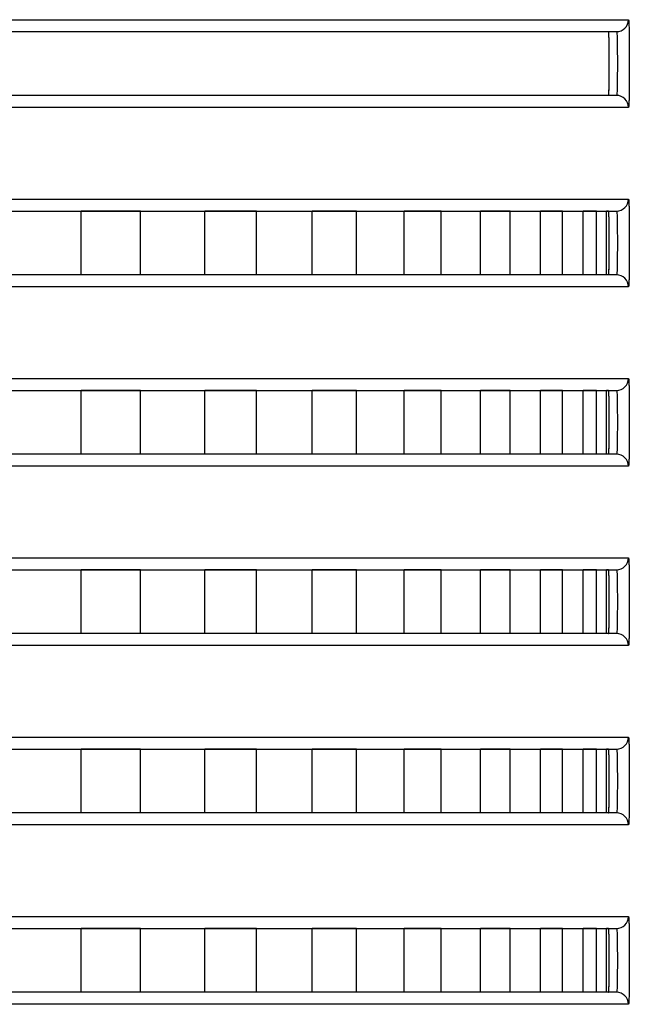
# Model space of a CAD drawing. Header units: millimetres. Extents: x -6054 to 364, y -1866 to 3094.
# Tile 25 of 256: x -5392 to -5377, y 536 to 560. Entities that reach past the tile are written whole.
import ezdxf

# ---------------------------------------------------------------- set-up
doc = ezdxf.new("R2010")
doc.units = ezdxf.units.MM
doc.header["$LTSCALE"] = 65.395
doc.layers.get('0').update_dxf_attribs({"linetype": 'CONTINUOUS'})

msp = doc.modelspace()

# ---------------------------------------------------------------- linework, layer by layer
at = {"linetype": 'Continuous'}
for p, q in [((-5406.487, 560.498), (-5376.798, 560.498)), ((-5406.979, 560.198), (-5377.098, 560.198)), ((-5406.711, 560.198), (-5377.297, 560.198)), ((-5406.711, 560.198), (-5377.297, 560.198)), ((-5377.289, 560.112), (-5377.29, 560.149)), ((-5377.098, 558.598), (-5406.979, 558.598)), ((-5377.297, 558.598), (-5406.711, 558.598)), ((-5377.297, 558.598), (-5406.711, 558.598)), ((-5376.798, 558.298), (-5406.487, 558.298)), ((-5406.487, 555.998), (-5376.798, 555.998)), ((-5406.979, 555.698), (-5377.098, 555.698)), ((-5390.53, 554.098), (-5390.53, 555.698)), ((-5390.53, 554.098), (-5390.53, 555.698)), ((-5389.045, 555.698), (-5390.53, 555.698)), ((-5389.045, 555.698), (-5390.53, 555.698)), ((-5389.045, 554.098), (-5389.045, 555.698)), ((-5389.045, 554.098), (-5389.045, 555.698)), ((-5387.426, 554.098), (-5387.426, 555.698)), ((-5387.426, 554.098), (-5387.426, 555.698)), ((-5386.133, 555.698), (-5387.426, 555.698)), ((-5386.133, 555.698), (-5387.426, 555.698)), ((-5386.133, 554.098), (-5386.133, 555.698)), ((-5386.133, 554.098), (-5386.133, 555.698)), ((-5384.732, 554.098), (-5384.732, 555.698)), ((-5384.732, 554.098), (-5384.732, 555.698)), ((-5383.621, 555.698), (-5384.732, 555.698)), ((-5383.621, 555.698), (-5384.732, 555.698)), ((-5383.621, 554.098), (-5383.621, 555.698)), ((-5383.621, 554.098), (-5383.621, 555.698)), ((-5382.428, 554.098), (-5382.428, 555.698)), ((-5382.428, 554.098), (-5382.428, 555.698)), ((-5381.495, 555.698), (-5382.428, 555.698)), ((-5381.495, 555.698), (-5382.428, 555.698)), ((-5381.495, 554.098), (-5381.495, 555.698)), ((-5381.495, 554.098), (-5381.495, 555.698)), ((-5380.514, 554.098), (-5380.514, 555.698)), ((-5380.514, 554.098), (-5380.514, 555.698)), ((-5379.767, 555.698), (-5380.514, 555.698)), ((-5379.767, 555.698), (-5380.514, 555.698)), ((-5379.767, 554.098), (-5379.767, 555.698)), ((-5379.767, 554.098), (-5379.767, 555.698)), ((-5379.008, 554.098), (-5379.008, 555.698)), ((-5379.008, 554.098), (-5379.008, 555.698)), ((-5378.456, 555.698), (-5379.008, 555.698)), ((-5378.456, 555.698), (-5379.008, 555.698)), ((-5378.456, 554.098), (-5378.456, 555.698)), ((-5378.456, 554.098), (-5378.456, 555.698)), ((-5377.935, 554.098), (-5377.935, 555.698)), ((-5377.935, 554.098), (-5377.935, 555.698)), ((-5377.599, 555.698), (-5377.935, 555.698)), ((-5377.599, 555.698), (-5377.935, 555.698)), ((-5377.599, 554.098), (-5377.599, 555.698)), ((-5377.599, 554.098), (-5377.599, 555.698)), ((-5377.351, 554.098), (-5377.351, 555.698)), ((-5377.351, 554.098), (-5377.351, 555.698)), ((-5377.297, 555.698), (-5377.351, 555.698)), ((-5377.297, 555.698), (-5377.351, 555.698)), ((-5377.289, 555.612), (-5377.29, 555.649)), ((-5377.098, 554.098), (-5406.979, 554.098)), ((-5389.045, 554.098), (-5390.53, 554.098)), ((-5389.045, 554.098), (-5390.53, 554.098)), ((-5386.133, 554.098), (-5387.426, 554.098)), ((-5386.133, 554.098), (-5387.426, 554.098)), ((-5383.621, 554.098), (-5384.732, 554.098)), ((-5383.621, 554.098), (-5384.732, 554.098)), ((-5381.495, 554.098), (-5382.428, 554.098)), ((-5381.495, 554.098), (-5382.428, 554.098)), ((-5379.767, 554.098), (-5380.514, 554.098)), ((-5379.767, 554.098), (-5380.514, 554.098)), ((-5378.456, 554.098), (-5379.008, 554.098)), ((-5378.456, 554.098), (-5379.008, 554.098)), ((-5377.599, 554.098), (-5377.935, 554.098)), ((-5377.599, 554.098), (-5377.935, 554.098)), ((-5377.297, 554.098), (-5377.351, 554.098)), ((-5377.297, 554.098), (-5377.351, 554.098)), ((-5376.798, 553.798), (-5406.487, 553.798)), ((-5406.487, 551.498), (-5376.798, 551.498)), ((-5406.979, 551.198), (-5377.098, 551.198)), ((-5390.53, 549.598), (-5390.53, 551.198)), ((-5390.53, 549.598), (-5390.53, 551.198)), ((-5389.045, 551.198), (-5390.53, 551.198)), ((-5389.045, 551.198), (-5390.53, 551.198)), ((-5389.045, 549.598), (-5389.045, 551.198)), ((-5389.045, 549.598), (-5389.045, 551.198)), ((-5387.426, 549.598), (-5387.426, 551.198)), ((-5387.426, 549.598), (-5387.426, 551.198)), ((-5386.133, 551.198), (-5387.426, 551.198)), ((-5386.133, 551.198), (-5387.426, 551.198)), ((-5386.133, 549.598), (-5386.133, 551.198)), ((-5386.133, 549.598), (-5386.133, 551.198)), ((-5384.732, 549.598), (-5384.732, 551.198)), ((-5384.732, 549.598), (-5384.732, 551.198)), ((-5383.621, 551.198), (-5384.732, 551.198)), ((-5383.621, 551.198), (-5384.732, 551.198)), ((-5383.621, 549.598), (-5383.621, 551.198)), ((-5383.621, 549.598), (-5383.621, 551.198)), ((-5382.428, 549.598), (-5382.428, 551.198)), ((-5382.428, 549.598), (-5382.428, 551.198)), ((-5381.495, 551.198), (-5382.428, 551.198)), ((-5381.495, 551.198), (-5382.428, 551.198)), ((-5381.495, 549.598), (-5381.495, 551.198)), ((-5381.495, 549.598), (-5381.495, 551.198)), ((-5380.514, 549.598), (-5380.514, 551.198)), ((-5380.514, 549.598), (-5380.514, 551.198)), ((-5379.767, 551.198), (-5380.514, 551.198)), ((-5379.767, 551.198), (-5380.514, 551.198)), ((-5379.767, 549.598), (-5379.767, 551.198)), ((-5379.767, 549.598), (-5379.767, 551.198)), ((-5379.008, 549.598), (-5379.008, 551.198)), ((-5379.008, 549.598), (-5379.008, 551.198)), ((-5378.456, 551.198), (-5379.008, 551.198)), ((-5378.456, 551.198), (-5379.008, 551.198)), ((-5378.456, 549.598), (-5378.456, 551.198)), ((-5378.456, 549.598), (-5378.456, 551.198)), ((-5377.935, 549.598), (-5377.935, 551.198)), ((-5377.935, 549.598), (-5377.935, 551.198)), ((-5377.599, 551.198), (-5377.935, 551.198)), ((-5377.599, 551.198), (-5377.935, 551.198)), ((-5377.599, 549.598), (-5377.599, 551.198)), ((-5377.599, 549.598), (-5377.599, 551.198)), ((-5377.351, 549.598), (-5377.351, 551.198)), ((-5377.351, 549.598), (-5377.351, 551.198)), ((-5377.297, 551.198), (-5377.351, 551.198)), ((-5377.297, 551.198), (-5377.351, 551.198)), ((-5377.289, 551.112), (-5377.29, 551.149)), ((-5377.098, 549.598), (-5406.979, 549.598)), ((-5389.045, 549.598), (-5390.53, 549.598)), ((-5389.045, 549.598), (-5390.53, 549.598)), ((-5386.133, 549.598), (-5387.426, 549.598)), ((-5386.133, 549.598), (-5387.426, 549.598)), ((-5383.621, 549.598), (-5384.732, 549.598)), ((-5383.621, 549.598), (-5384.732, 549.598)), ((-5381.495, 549.598), (-5382.428, 549.598)), ((-5381.495, 549.598), (-5382.428, 549.598)), ((-5379.767, 549.598), (-5380.514, 549.598)), ((-5379.767, 549.598), (-5380.514, 549.598)), ((-5378.456, 549.598), (-5379.008, 549.598)), ((-5378.456, 549.598), (-5379.008, 549.598)), ((-5377.599, 549.598), (-5377.935, 549.598)), ((-5377.599, 549.598), (-5377.935, 549.598)), ((-5377.297, 549.598), (-5377.351, 549.598)), ((-5377.297, 549.598), (-5377.351, 549.598)), ((-5376.798, 549.298), (-5406.487, 549.298)), ((-5406.487, 546.998), (-5376.798, 546.998)), ((-5406.979, 546.698), (-5377.098, 546.698)), ((-5390.53, 545.098), (-5390.53, 546.698)), ((-5390.53, 545.098), (-5390.53, 546.698)), ((-5389.045, 546.698), (-5390.53, 546.698)), ((-5389.045, 546.698), (-5390.53, 546.698)), ((-5389.045, 545.098), (-5389.045, 546.698)), ((-5389.045, 545.098), (-5389.045, 546.698)), ((-5387.426, 545.098), (-5387.426, 546.698)), ((-5387.426, 545.098), (-5387.426, 546.698)), ((-5386.133, 546.698), (-5387.426, 546.698)), ((-5386.133, 546.698), (-5387.426, 546.698)), ((-5386.133, 545.098), (-5386.133, 546.698)), ((-5386.133, 545.098), (-5386.133, 546.698)), ((-5384.732, 545.098), (-5384.732, 546.698)), ((-5384.732, 545.098), (-5384.732, 546.698)), ((-5383.621, 546.698), (-5384.732, 546.698)), ((-5383.621, 546.698), (-5384.732, 546.698)), ((-5383.621, 545.098), (-5383.621, 546.698)), ((-5383.621, 545.098), (-5383.621, 546.698)), ((-5382.428, 545.098), (-5382.428, 546.698)), ((-5382.428, 545.098), (-5382.428, 546.698)), ((-5381.495, 546.698), (-5382.428, 546.698)), ((-5381.495, 546.698), (-5382.428, 546.698)), ((-5381.495, 545.098), (-5381.495, 546.698)), ((-5381.495, 545.098), (-5381.495, 546.698)), ((-5380.514, 545.098), (-5380.514, 546.698)), ((-5380.514, 545.098), (-5380.514, 546.698)), ((-5379.767, 546.698), (-5380.514, 546.698)), ((-5379.767, 546.698), (-5380.514, 546.698)), ((-5379.767, 545.098), (-5379.767, 546.698)), ((-5379.767, 545.098), (-5379.767, 546.698)), ((-5379.008, 545.098), (-5379.008, 546.698)), ((-5379.008, 545.098), (-5379.008, 546.698)), ((-5378.456, 546.698), (-5379.008, 546.698)), ((-5378.456, 546.698), (-5379.008, 546.698)), ((-5378.456, 545.098), (-5378.456, 546.698)), ((-5378.456, 545.098), (-5378.456, 546.698)), ((-5377.935, 545.098), (-5377.935, 546.698)), ((-5377.935, 545.098), (-5377.935, 546.698)), ((-5377.599, 546.698), (-5377.935, 546.698)), ((-5377.599, 546.698), (-5377.935, 546.698)), ((-5377.599, 545.098), (-5377.599, 546.698)), ((-5377.599, 545.098), (-5377.599, 546.698)), ((-5377.351, 545.098), (-5377.351, 546.698)), ((-5377.351, 545.098), (-5377.351, 546.698)), ((-5377.297, 546.698), (-5377.351, 546.698)), ((-5377.297, 546.698), (-5377.351, 546.698)), ((-5377.289, 546.612), (-5377.29, 546.649)), ((-5377.098, 545.098), (-5406.979, 545.098)), ((-5389.045, 545.098), (-5390.53, 545.098)), ((-5389.045, 545.098), (-5390.53, 545.098)), ((-5386.133, 545.098), (-5387.426, 545.098)), ((-5386.133, 545.098), (-5387.426, 545.098)), ((-5383.621, 545.098), (-5384.732, 545.098)), ((-5383.621, 545.098), (-5384.732, 545.098)), ((-5381.495, 545.098), (-5382.428, 545.098)), ((-5381.495, 545.098), (-5382.428, 545.098)), ((-5379.767, 545.098), (-5380.514, 545.098)), ((-5379.767, 545.098), (-5380.514, 545.098)), ((-5378.456, 545.098), (-5379.008, 545.098)), ((-5378.456, 545.098), (-5379.008, 545.098)), ((-5377.599, 545.098), (-5377.935, 545.098)), ((-5377.599, 545.098), (-5377.935, 545.098)), ((-5377.297, 545.098), (-5377.351, 545.098)), ((-5377.297, 545.098), (-5377.351, 545.098)), ((-5376.798, 544.798), (-5406.487, 544.798)), ((-5406.487, 542.498), (-5376.798, 542.498)), ((-5406.979, 542.198), (-5377.098, 542.198)), ((-5390.53, 540.598), (-5390.53, 542.198)), ((-5390.53, 540.598), (-5390.53, 542.198)), ((-5389.045, 542.198), (-5390.53, 542.198)), ((-5389.045, 542.198), (-5390.53, 542.198)), ((-5389.045, 540.598), (-5389.045, 542.198)), ((-5389.045, 540.598), (-5389.045, 542.198)), ((-5387.426, 540.598), (-5387.426, 542.198)), ((-5387.426, 540.598), (-5387.426, 542.198)), ((-5386.133, 542.198), (-5387.426, 542.198)), ((-5386.133, 542.198), (-5387.426, 542.198)), ((-5386.133, 540.598), (-5386.133, 542.198)), ((-5386.133, 540.598), (-5386.133, 542.198)), ((-5384.732, 540.598), (-5384.732, 542.198)), ((-5384.732, 540.598), (-5384.732, 542.198)), ((-5383.621, 542.198), (-5384.732, 542.198)), ((-5383.621, 542.198), (-5384.732, 542.198)), ((-5383.621, 540.598), (-5383.621, 542.198)), ((-5383.621, 540.598), (-5383.621, 542.198)), ((-5382.428, 540.598), (-5382.428, 542.198)), ((-5382.428, 540.598), (-5382.428, 542.198)), ((-5381.495, 542.198), (-5382.428, 542.198)), ((-5381.495, 542.198), (-5382.428, 542.198)), ((-5381.495, 540.598), (-5381.495, 542.198)), ((-5381.495, 540.598), (-5381.495, 542.198)), ((-5380.514, 540.598), (-5380.514, 542.198)), ((-5380.514, 540.598), (-5380.514, 542.198)), ((-5379.767, 542.198), (-5380.514, 542.198)), ((-5379.767, 542.198), (-5380.514, 542.198)), ((-5379.767, 540.598), (-5379.767, 542.198)), ((-5379.767, 540.598), (-5379.767, 542.198)), ((-5379.008, 540.598), (-5379.008, 542.198)), ((-5379.008, 540.598), (-5379.008, 542.198)), ((-5378.456, 542.198), (-5379.008, 542.198)), ((-5378.456, 542.198), (-5379.008, 542.198)), ((-5378.456, 540.598), (-5378.456, 542.198)), ((-5378.456, 540.598), (-5378.456, 542.198)), ((-5377.935, 540.598), (-5377.935, 542.198)), ((-5377.935, 540.598), (-5377.935, 542.198)), ((-5377.599, 542.198), (-5377.935, 542.198)), ((-5377.599, 542.198), (-5377.935, 542.198)), ((-5377.599, 540.598), (-5377.599, 542.198)), ((-5377.599, 540.598), (-5377.599, 542.198)), ((-5377.351, 540.598), (-5377.351, 542.198)), ((-5377.351, 540.598), (-5377.351, 542.198)), ((-5377.297, 542.198), (-5377.351, 542.198)), ((-5377.297, 542.198), (-5377.351, 542.198)), ((-5377.289, 542.112), (-5377.29, 542.149)), ((-5377.098, 540.598), (-5406.979, 540.598)), ((-5389.045, 540.598), (-5390.53, 540.598)), ((-5389.045, 540.598), (-5390.53, 540.598)), ((-5386.133, 540.598), (-5387.426, 540.598)), ((-5386.133, 540.598), (-5387.426, 540.598)), ((-5383.621, 540.598), (-5384.732, 540.598)), ((-5383.621, 540.598), (-5384.732, 540.598)), ((-5381.495, 540.598), (-5382.428, 540.598)), ((-5381.495, 540.598), (-5382.428, 540.598)), ((-5379.767, 540.598), (-5380.514, 540.598)), ((-5379.767, 540.598), (-5380.514, 540.598)), ((-5378.456, 540.598), (-5379.008, 540.598)), ((-5378.456, 540.598), (-5379.008, 540.598)), ((-5377.599, 540.598), (-5377.935, 540.598)), ((-5377.599, 540.598), (-5377.935, 540.598)), ((-5377.297, 540.598), (-5377.351, 540.598)), ((-5377.297, 540.598), (-5377.351, 540.598)), ((-5376.798, 540.298), (-5406.487, 540.298)), ((-5406.487, 537.998), (-5376.798, 537.998)), ((-5406.979, 537.698), (-5377.098, 537.698)), ((-5390.53, 536.098), (-5390.53, 537.698)), ((-5390.53, 536.098), (-5390.53, 537.698)), ((-5389.045, 537.698), (-5390.53, 537.698)), ((-5389.045, 537.698), (-5390.53, 537.698)), ((-5389.045, 536.098), (-5389.045, 537.698)), ((-5389.045, 536.098), (-5389.045, 537.698)), ((-5387.426, 536.098), (-5387.426, 537.698)), ((-5387.426, 536.098), (-5387.426, 537.698)), ((-5386.133, 537.698), (-5387.426, 537.698)), ((-5386.133, 537.698), (-5387.426, 537.698)), ((-5386.133, 536.098), (-5386.133, 537.698)), ((-5386.133, 536.098), (-5386.133, 537.698)), ((-5384.732, 536.098), (-5384.732, 537.698)), ((-5384.732, 536.098), (-5384.732, 537.698)), ((-5383.621, 537.698), (-5384.732, 537.698)), ((-5383.621, 537.698), (-5384.732, 537.698)), ((-5383.621, 536.098), (-5383.621, 537.698)), ((-5383.621, 536.098), (-5383.621, 537.698)), ((-5382.428, 536.098), (-5382.428, 537.698)), ((-5382.428, 536.098), (-5382.428, 537.698)), ((-5381.495, 537.698), (-5382.428, 537.698)), ((-5381.495, 537.698), (-5382.428, 537.698)), ((-5381.495, 536.098), (-5381.495, 537.698)), ((-5381.495, 536.098), (-5381.495, 537.698)), ((-5380.514, 536.098), (-5380.514, 537.698)), ((-5380.514, 536.098), (-5380.514, 537.698)), ((-5379.767, 537.698), (-5380.514, 537.698)), ((-5379.767, 537.698), (-5380.514, 537.698)), ((-5379.767, 536.098), (-5379.767, 537.698)), ((-5379.767, 536.098), (-5379.767, 537.698)), ((-5379.008, 536.098), (-5379.008, 537.698)), ((-5379.008, 536.098), (-5379.008, 537.698)), ((-5378.456, 537.698), (-5379.008, 537.698)), ((-5378.456, 537.698), (-5379.008, 537.698)), ((-5378.456, 536.098), (-5378.456, 537.698)), ((-5378.456, 536.098), (-5378.456, 537.698)), ((-5377.935, 536.098), (-5377.935, 537.698)), ((-5377.935, 536.098), (-5377.935, 537.698)), ((-5377.599, 537.698), (-5377.935, 537.698)), ((-5377.599, 537.698), (-5377.935, 537.698)), ((-5377.599, 536.098), (-5377.599, 537.698)), ((-5377.599, 536.098), (-5377.599, 537.698)), ((-5377.351, 536.098), (-5377.351, 537.698)), ((-5377.351, 536.098), (-5377.351, 537.698)), ((-5377.297, 537.698), (-5377.351, 537.698)), ((-5377.297, 537.698), (-5377.351, 537.698)), ((-5377.289, 537.612), (-5377.29, 537.649)), ((-5377.098, 536.098), (-5406.979, 536.098)), ((-5389.045, 536.098), (-5390.53, 536.098)), ((-5389.045, 536.098), (-5390.53, 536.098)), ((-5386.133, 536.098), (-5387.426, 536.098)), ((-5386.133, 536.098), (-5387.426, 536.098)), ((-5383.621, 536.098), (-5384.732, 536.098)), ((-5383.621, 536.098), (-5384.732, 536.098)), ((-5381.495, 536.098), (-5382.428, 536.098)), ((-5381.495, 536.098), (-5382.428, 536.098)), ((-5379.767, 536.098), (-5380.514, 536.098)), ((-5379.767, 536.098), (-5380.514, 536.098)), ((-5378.456, 536.098), (-5379.008, 536.098)), ((-5378.456, 536.098), (-5379.008, 536.098)), ((-5377.599, 536.098), (-5377.935, 536.098)), ((-5377.599, 536.098), (-5377.935, 536.098)), ((-5377.297, 536.098), (-5377.351, 536.098)), ((-5377.297, 536.098), (-5377.351, 536.098)), ((-5376.798, 535.798), (-5406.487, 535.798))]:
    msp.add_line(p, q, dxfattribs=at)
for centre, radius, start, end in [((-5377.098, 560.498), 0.3, 270.0104, 0.0104), ((-5381.474, 559.939), 4.189, 1.7418, 2.3786), ((-5384.645, 559.844), 7.361, 1.2948, 1.7272), ((-5377.098, 558.298), 0.3, 359.9896, 89.9896), ((-5377.098, 555.998), 0.3, 270.0104, 0.0104), ((-5381.474, 555.439), 4.189, 1.7418, 2.3786), ((-5384.645, 555.344), 7.361, 1.2948, 1.7272), ((-5377.098, 553.798), 0.3, 359.9896, 89.9896), ((-5377.098, 551.498), 0.3, 270.0104, 0.0104), ((-5381.474, 550.939), 4.189, 1.7418, 2.3786), ((-5384.645, 550.844), 7.361, 1.2948, 1.7272), ((-5377.098, 549.298), 0.3, 359.9896, 89.9896), ((-5377.098, 546.998), 0.3, 270.0104, 0.0104), ((-5381.474, 546.439), 4.189, 1.7418, 2.3786), ((-5384.645, 546.344), 7.361, 1.2948, 1.7272), ((-5377.098, 544.798), 0.3, 359.9896, 89.9896), ((-5377.098, 542.498), 0.3, 270.0104, 0.0104), ((-5381.474, 541.939), 4.189, 1.7418, 2.3786), ((-5384.645, 541.844), 7.361, 1.2948, 1.7272), ((-5377.098, 540.298), 0.3, 359.9896, 89.9896), ((-5377.098, 537.998), 0.3, 270.0104, 0.0104), ((-5381.474, 537.439), 4.189, 1.7418, 2.3786), ((-5384.645, 537.344), 7.361, 1.2948, 1.7272), ((-5377.098, 535.798), 0.3, 359.9896, 89.9896)]:
    msp.add_arc(centre, radius, start, end, dxfattribs=at)
for points, knots in [([(-5376.798, 560.498), (-5376.796, 560.498), (-5376.794, 560.487), (-5376.792, 560.474), (-5376.79, 560.447), (-5376.787, 560.411), (-5376.786, 560.365), (-5376.783, 560.286), (-5376.781, 560.166), (-5376.779, 560.002), (-5376.778, 559.814), (-5376.777, 559.61), (-5376.777, 559.398), (-5376.777, 559.185), (-5376.778, 558.981), (-5376.779, 558.793), (-5376.781, 558.629), (-5376.783, 558.509), (-5376.786, 558.43), (-5376.787, 558.384), (-5376.79, 558.349), (-5376.792, 558.321), (-5376.794, 558.308), (-5376.796, 558.298), (-5376.798, 558.298)], [0, 0, 0, 0, 0.002716, 0.009974, 0.021884, 0.038363, 0.059267, 0.084407, 0.146421, 0.222076, 0.308492, 0.402345, 0.499999, 0.597653, 0.691507, 0.777923, 0.853578, 0.915592, 0.940732, 0.961637, 0.978116, 0.990026, 0.997284, 1, 1, 1, 1]), ([(-5377.29, 560.149), (-5377.291, 560.156), (-5377.292, 560.168), (-5377.293, 560.184), (-5377.295, 560.192), (-5377.296, 560.198), (-5377.297, 560.198)], [0, 0, 0, 0, 0.428964, 0.738693, 0.927721, 1, 1, 1, 1]), ([(-5377.297, 558.598), (-5377.296, 558.598), (-5377.295, 558.605), (-5377.293, 558.615), (-5377.291, 558.635), (-5377.29, 558.661), (-5377.288, 558.694), (-5377.286, 558.752), (-5377.284, 558.839), (-5377.283, 558.959), (-5377.281, 559.095), (-5377.281, 559.243), (-5377.281, 559.398), (-5377.281, 559.552), (-5377.281, 559.7), (-5377.283, 559.836), (-5377.284, 559.956), (-5377.286, 560.043), (-5377.288, 560.101), (-5377.29, 560.134), (-5377.291, 560.16), (-5377.293, 560.181), (-5377.295, 560.19), (-5377.296, 560.198), (-5377.297, 560.198)], [0, 0, 0, 0, 0.002721, 0.01001, 0.021969, 0.038509, 0.059481, 0.084689, 0.146812, 0.222502, 0.308855, 0.402555, 0.5, 0.597445, 0.691145, 0.777498, 0.853188, 0.915311, 0.940519, 0.961491, 0.978031, 0.98999, 0.997279, 1, 1, 1, 1]), ([(-5377.297, 558.598), (-5377.296, 558.598), (-5377.295, 558.605), (-5377.293, 558.615), (-5377.291, 558.635), (-5377.29, 558.661), (-5377.288, 558.694), (-5377.286, 558.752), (-5377.284, 558.839), (-5377.283, 558.959), (-5377.281, 559.095), (-5377.281, 559.243), (-5377.281, 559.398), (-5377.281, 559.552), (-5377.281, 559.7), (-5377.283, 559.836), (-5377.284, 559.956), (-5377.286, 560.043), (-5377.288, 560.101), (-5377.29, 560.134), (-5377.291, 560.16), (-5377.293, 560.181), (-5377.295, 560.19), (-5377.296, 560.198), (-5377.297, 560.198)], [0, 0, 0, 0, 0.002721, 0.01001, 0.021969, 0.038509, 0.059481, 0.084689, 0.146812, 0.222502, 0.308855, 0.402555, 0.5, 0.597445, 0.691145, 0.777498, 0.853188, 0.915311, 0.940519, 0.961491, 0.978031, 0.98999, 0.997279, 1, 1, 1, 1]), ([(-5377.098, 560.198), (-5377.096, 560.198), (-5377.094, 560.191), (-5377.092, 560.18), (-5377.089, 560.16), (-5377.086, 560.121), (-5377.083, 560.054), (-5377.081, 559.956), (-5377.079, 559.836), (-5377.078, 559.7), (-5377.077, 559.552), (-5377.077, 559.398), (-5377.077, 559.243), (-5377.078, 559.095), (-5377.079, 558.959), (-5377.081, 558.839), (-5377.083, 558.741), (-5377.086, 558.674), (-5377.089, 558.635), (-5377.092, 558.615), (-5377.094, 558.605), (-5377.096, 558.598), (-5377.098, 558.598)], [0, 0, 0, 0, 0.002976, 0.01034, 0.022326, 0.038871, 0.085025, 0.147098, 0.222725, 0.309008, 0.402632, 0.499999, 0.597367, 0.690991, 0.777274, 0.852901, 0.914974, 0.961128, 0.977674, 0.98966, 0.997024, 1, 1, 1, 1]), ([(-5377.297, 558.598), (-5377.296, 558.598), (-5377.295, 558.602), (-5377.294, 558.608), (-5377.292, 558.62), (-5377.29, 558.644), (-5377.288, 558.686), (-5377.286, 558.747), (-5377.285, 558.824), (-5377.283, 558.914), (-5377.282, 559.016), (-5377.281, 559.166), (-5377.28, 559.364), (-5377.281, 559.598), (-5377.282, 559.814), (-5377.284, 559.949), (-5377.285, 560.01)], [0, 0, 0, 0, 0.001997, 0.007049, 0.015306, 0.02675, 0.058952, 0.102943, 0.157713, 0.221993, 0.294291, 0.372925, 0.54178, 0.712929, 0.870529, 1, 1, 1, 1]), ([(-5376.798, 555.998), (-5376.796, 555.998), (-5376.794, 555.987), (-5376.792, 555.974), (-5376.79, 555.947), (-5376.787, 555.911), (-5376.786, 555.865), (-5376.783, 555.786), (-5376.781, 555.666), (-5376.779, 555.502), (-5376.778, 555.314), (-5376.777, 555.11), (-5376.777, 554.898), (-5376.777, 554.685), (-5376.778, 554.481), (-5376.779, 554.293), (-5376.781, 554.129), (-5376.783, 554.009), (-5376.786, 553.93), (-5376.787, 553.884), (-5376.79, 553.849), (-5376.792, 553.821), (-5376.794, 553.808), (-5376.796, 553.798), (-5376.798, 553.798)], [0, 0, 0, 0, 0.002716, 0.009974, 0.021884, 0.038363, 0.059267, 0.084407, 0.146421, 0.222076, 0.308492, 0.402345, 0.499999, 0.597653, 0.691507, 0.777923, 0.853578, 0.915592, 0.940732, 0.961637, 0.978116, 0.990026, 0.997284, 1, 1, 1, 1]), ([(-5377.29, 555.649), (-5377.291, 555.656), (-5377.292, 555.668), (-5377.293, 555.684), (-5377.295, 555.692), (-5377.296, 555.698), (-5377.297, 555.698)], [0, 0, 0, 0, 0.428964, 0.738693, 0.927721, 1, 1, 1, 1]), ([(-5377.297, 554.098), (-5377.296, 554.098), (-5377.295, 554.105), (-5377.293, 554.115), (-5377.291, 554.135), (-5377.29, 554.161), (-5377.288, 554.194), (-5377.286, 554.252), (-5377.284, 554.339), (-5377.283, 554.459), (-5377.281, 554.595), (-5377.281, 554.743), (-5377.281, 554.898), (-5377.281, 555.052), (-5377.281, 555.2), (-5377.283, 555.336), (-5377.284, 555.456), (-5377.286, 555.543), (-5377.288, 555.601), (-5377.29, 555.634), (-5377.291, 555.66), (-5377.293, 555.681), (-5377.295, 555.69), (-5377.296, 555.698), (-5377.297, 555.698)], [0, 0, 0, 0, 0.002721, 0.01001, 0.021969, 0.038509, 0.059481, 0.084689, 0.146812, 0.222502, 0.308855, 0.402555, 0.5, 0.597445, 0.691145, 0.777498, 0.853188, 0.915311, 0.940519, 0.961491, 0.978031, 0.98999, 0.997279, 1, 1, 1, 1]), ([(-5377.297, 554.098), (-5377.296, 554.098), (-5377.295, 554.105), (-5377.293, 554.115), (-5377.291, 554.135), (-5377.29, 554.161), (-5377.288, 554.194), (-5377.286, 554.252), (-5377.284, 554.339), (-5377.283, 554.459), (-5377.281, 554.595), (-5377.281, 554.743), (-5377.281, 554.898), (-5377.281, 555.052), (-5377.281, 555.2), (-5377.283, 555.336), (-5377.284, 555.456), (-5377.286, 555.543), (-5377.288, 555.601), (-5377.29, 555.634), (-5377.291, 555.66), (-5377.293, 555.681), (-5377.295, 555.69), (-5377.296, 555.698), (-5377.297, 555.698)], [0, 0, 0, 0, 0.002721, 0.01001, 0.021969, 0.038509, 0.059481, 0.084689, 0.146812, 0.222502, 0.308855, 0.402555, 0.5, 0.597445, 0.691145, 0.777498, 0.853188, 0.915311, 0.940519, 0.961491, 0.978031, 0.98999, 0.997279, 1, 1, 1, 1]), ([(-5377.297, 554.098), (-5377.296, 554.098), (-5377.295, 554.102), (-5377.294, 554.108), (-5377.292, 554.12), (-5377.29, 554.144), (-5377.288, 554.186), (-5377.286, 554.247), (-5377.285, 554.324), (-5377.283, 554.414), (-5377.282, 554.516), (-5377.281, 554.666), (-5377.28, 554.864), (-5377.281, 555.098), (-5377.282, 555.314), (-5377.284, 555.449), (-5377.285, 555.51)], [0, 0, 0, 0, 0.001997, 0.007049, 0.015306, 0.02675, 0.058952, 0.102943, 0.157713, 0.221993, 0.294291, 0.372925, 0.54178, 0.712929, 0.870529, 1, 1, 1, 1]), ([(-5377.098, 555.698), (-5377.096, 555.698), (-5377.094, 555.691), (-5377.092, 555.68), (-5377.089, 555.66), (-5377.086, 555.621), (-5377.083, 555.554), (-5377.081, 555.456), (-5377.079, 555.336), (-5377.078, 555.2), (-5377.077, 555.052), (-5377.077, 554.898), (-5377.077, 554.743), (-5377.078, 554.595), (-5377.079, 554.459), (-5377.081, 554.339), (-5377.083, 554.241), (-5377.086, 554.174), (-5377.089, 554.135), (-5377.092, 554.115), (-5377.094, 554.105), (-5377.096, 554.098), (-5377.098, 554.098)], [0, 0, 0, 0, 0.002976, 0.01034, 0.022326, 0.038871, 0.085025, 0.147098, 0.222725, 0.309008, 0.402632, 0.499999, 0.597367, 0.690991, 0.777274, 0.852901, 0.914974, 0.961128, 0.977674, 0.98966, 0.997024, 1, 1, 1, 1]), ([(-5376.798, 551.498), (-5376.796, 551.498), (-5376.794, 551.487), (-5376.792, 551.474), (-5376.79, 551.447), (-5376.787, 551.411), (-5376.786, 551.365), (-5376.783, 551.286), (-5376.781, 551.166), (-5376.779, 551.002), (-5376.778, 550.814), (-5376.777, 550.61), (-5376.777, 550.398), (-5376.777, 550.185), (-5376.778, 549.981), (-5376.779, 549.793), (-5376.781, 549.629), (-5376.783, 549.509), (-5376.786, 549.43), (-5376.787, 549.384), (-5376.79, 549.349), (-5376.792, 549.321), (-5376.794, 549.308), (-5376.796, 549.298), (-5376.798, 549.298)], [0, 0, 0, 0, 0.002716, 0.009974, 0.021884, 0.038363, 0.059267, 0.084407, 0.146421, 0.222076, 0.308492, 0.402345, 0.499999, 0.597653, 0.691507, 0.777923, 0.853578, 0.915592, 0.940732, 0.961637, 0.978116, 0.990026, 0.997284, 1, 1, 1, 1]), ([(-5377.29, 551.149), (-5377.291, 551.156), (-5377.292, 551.168), (-5377.293, 551.184), (-5377.295, 551.192), (-5377.296, 551.198), (-5377.297, 551.198)], [0, 0, 0, 0, 0.428964, 0.738693, 0.927721, 1, 1, 1, 1]), ([(-5377.297, 549.598), (-5377.296, 549.598), (-5377.295, 549.605), (-5377.293, 549.615), (-5377.291, 549.635), (-5377.29, 549.661), (-5377.288, 549.694), (-5377.286, 549.752), (-5377.284, 549.839), (-5377.283, 549.959), (-5377.281, 550.095), (-5377.281, 550.243), (-5377.281, 550.398), (-5377.281, 550.552), (-5377.281, 550.7), (-5377.283, 550.836), (-5377.284, 550.956), (-5377.286, 551.043), (-5377.288, 551.101), (-5377.29, 551.134), (-5377.291, 551.16), (-5377.293, 551.181), (-5377.295, 551.19), (-5377.296, 551.198), (-5377.297, 551.198)], [0, 0, 0, 0, 0.002721, 0.01001, 0.021969, 0.038509, 0.059481, 0.084689, 0.146812, 0.222502, 0.308855, 0.402555, 0.5, 0.597445, 0.691145, 0.777498, 0.853188, 0.915311, 0.940519, 0.961491, 0.978031, 0.98999, 0.997279, 1, 1, 1, 1]), ([(-5377.297, 549.598), (-5377.296, 549.598), (-5377.295, 549.605), (-5377.293, 549.615), (-5377.291, 549.635), (-5377.29, 549.661), (-5377.288, 549.694), (-5377.286, 549.752), (-5377.284, 549.839), (-5377.283, 549.959), (-5377.281, 550.095), (-5377.281, 550.243), (-5377.281, 550.398), (-5377.281, 550.552), (-5377.281, 550.7), (-5377.283, 550.836), (-5377.284, 550.956), (-5377.286, 551.043), (-5377.288, 551.101), (-5377.29, 551.134), (-5377.291, 551.16), (-5377.293, 551.181), (-5377.295, 551.19), (-5377.296, 551.198), (-5377.297, 551.198)], [0, 0, 0, 0, 0.002721, 0.01001, 0.021969, 0.038509, 0.059481, 0.084689, 0.146812, 0.222502, 0.308855, 0.402555, 0.5, 0.597445, 0.691145, 0.777498, 0.853188, 0.915311, 0.940519, 0.961491, 0.978031, 0.98999, 0.997279, 1, 1, 1, 1]), ([(-5377.098, 551.198), (-5377.096, 551.198), (-5377.094, 551.191), (-5377.092, 551.18), (-5377.089, 551.16), (-5377.086, 551.121), (-5377.083, 551.054), (-5377.081, 550.956), (-5377.079, 550.836), (-5377.078, 550.7), (-5377.077, 550.552), (-5377.077, 550.398), (-5377.077, 550.243), (-5377.078, 550.095), (-5377.079, 549.959), (-5377.081, 549.839), (-5377.083, 549.741), (-5377.086, 549.674), (-5377.089, 549.635), (-5377.092, 549.615), (-5377.094, 549.605), (-5377.096, 549.598), (-5377.098, 549.598)], [0, 0, 0, 0, 0.002976, 0.01034, 0.022326, 0.038871, 0.085025, 0.147098, 0.222725, 0.309008, 0.402632, 0.499999, 0.597367, 0.690991, 0.777274, 0.852901, 0.914974, 0.961128, 0.977674, 0.98966, 0.997024, 1, 1, 1, 1]), ([(-5377.297, 549.598), (-5377.296, 549.598), (-5377.295, 549.602), (-5377.294, 549.608), (-5377.292, 549.62), (-5377.29, 549.644), (-5377.288, 549.686), (-5377.286, 549.747), (-5377.285, 549.824), (-5377.283, 549.914), (-5377.282, 550.016), (-5377.281, 550.166), (-5377.28, 550.364), (-5377.281, 550.598), (-5377.282, 550.814), (-5377.284, 550.949), (-5377.285, 551.01)], [0, 0, 0, 0, 0.001997, 0.007049, 0.015306, 0.02675, 0.058952, 0.102943, 0.157713, 0.221993, 0.294291, 0.372925, 0.54178, 0.712929, 0.870529, 1, 1, 1, 1]), ([(-5376.798, 546.998), (-5376.796, 546.998), (-5376.794, 546.987), (-5376.792, 546.974), (-5376.79, 546.947), (-5376.787, 546.911), (-5376.786, 546.865), (-5376.783, 546.786), (-5376.781, 546.666), (-5376.779, 546.502), (-5376.778, 546.314), (-5376.777, 546.11), (-5376.777, 545.898), (-5376.777, 545.685), (-5376.778, 545.481), (-5376.779, 545.293), (-5376.781, 545.129), (-5376.783, 545.009), (-5376.786, 544.93), (-5376.787, 544.884), (-5376.79, 544.849), (-5376.792, 544.821), (-5376.794, 544.808), (-5376.796, 544.798), (-5376.798, 544.798)], [0, 0, 0, 0, 0.002716, 0.009974, 0.021884, 0.038363, 0.059267, 0.084407, 0.146421, 0.222076, 0.308492, 0.402345, 0.499999, 0.597653, 0.691507, 0.777923, 0.853578, 0.915592, 0.940732, 0.961637, 0.978116, 0.990026, 0.997284, 1, 1, 1, 1]), ([(-5377.29, 546.649), (-5377.291, 546.656), (-5377.292, 546.668), (-5377.293, 546.684), (-5377.295, 546.692), (-5377.296, 546.698), (-5377.297, 546.698)], [0, 0, 0, 0, 0.428964, 0.738693, 0.927721, 1, 1, 1, 1]), ([(-5377.297, 545.098), (-5377.296, 545.098), (-5377.295, 545.105), (-5377.293, 545.115), (-5377.291, 545.135), (-5377.29, 545.161), (-5377.288, 545.194), (-5377.286, 545.252), (-5377.284, 545.339), (-5377.283, 545.459), (-5377.281, 545.595), (-5377.281, 545.743), (-5377.281, 545.898), (-5377.281, 546.052), (-5377.281, 546.2), (-5377.283, 546.336), (-5377.284, 546.456), (-5377.286, 546.543), (-5377.288, 546.601), (-5377.29, 546.634), (-5377.291, 546.66), (-5377.293, 546.681), (-5377.295, 546.69), (-5377.296, 546.698), (-5377.297, 546.698)], [0, 0, 0, 0, 0.002721, 0.01001, 0.021969, 0.038509, 0.059481, 0.084689, 0.146812, 0.222502, 0.308855, 0.402555, 0.5, 0.597445, 0.691145, 0.777498, 0.853188, 0.915311, 0.940519, 0.961491, 0.978031, 0.98999, 0.997279, 1, 1, 1, 1]), ([(-5377.297, 545.098), (-5377.296, 545.098), (-5377.295, 545.105), (-5377.293, 545.115), (-5377.291, 545.135), (-5377.29, 545.161), (-5377.288, 545.194), (-5377.286, 545.252), (-5377.284, 545.339), (-5377.283, 545.459), (-5377.281, 545.595), (-5377.281, 545.743), (-5377.281, 545.898), (-5377.281, 546.052), (-5377.281, 546.2), (-5377.283, 546.336), (-5377.284, 546.456), (-5377.286, 546.543), (-5377.288, 546.601), (-5377.29, 546.634), (-5377.291, 546.66), (-5377.293, 546.681), (-5377.295, 546.69), (-5377.296, 546.698), (-5377.297, 546.698)], [0, 0, 0, 0, 0.002721, 0.01001, 0.021969, 0.038509, 0.059481, 0.084689, 0.146812, 0.222502, 0.308855, 0.402555, 0.5, 0.597445, 0.691145, 0.777498, 0.853188, 0.915311, 0.940519, 0.961491, 0.978031, 0.98999, 0.997279, 1, 1, 1, 1]), ([(-5377.098, 546.698), (-5377.096, 546.698), (-5377.094, 546.691), (-5377.092, 546.68), (-5377.089, 546.66), (-5377.086, 546.621), (-5377.083, 546.554), (-5377.081, 546.456), (-5377.079, 546.336), (-5377.078, 546.2), (-5377.077, 546.052), (-5377.077, 545.898), (-5377.077, 545.743), (-5377.078, 545.595), (-5377.079, 545.459), (-5377.081, 545.339), (-5377.083, 545.241), (-5377.086, 545.174), (-5377.089, 545.135), (-5377.092, 545.115), (-5377.094, 545.105), (-5377.096, 545.098), (-5377.098, 545.098)], [0, 0, 0, 0, 0.002976, 0.01034, 0.022326, 0.038871, 0.085025, 0.147098, 0.222725, 0.309008, 0.402632, 0.499999, 0.597367, 0.690991, 0.777274, 0.852901, 0.914974, 0.961128, 0.977674, 0.98966, 0.997024, 1, 1, 1, 1]), ([(-5377.297, 545.098), (-5377.296, 545.098), (-5377.295, 545.102), (-5377.294, 545.108), (-5377.292, 545.12), (-5377.29, 545.144), (-5377.288, 545.186), (-5377.286, 545.247), (-5377.285, 545.324), (-5377.283, 545.414), (-5377.282, 545.516), (-5377.281, 545.666), (-5377.28, 545.864), (-5377.281, 546.098), (-5377.282, 546.314), (-5377.284, 546.449), (-5377.285, 546.51)], [0, 0, 0, 0, 0.001997, 0.007049, 0.015306, 0.02675, 0.058952, 0.102943, 0.157713, 0.221993, 0.294291, 0.372925, 0.54178, 0.712929, 0.870529, 1, 1, 1, 1]), ([(-5376.798, 542.498), (-5376.796, 542.498), (-5376.794, 542.487), (-5376.792, 542.474), (-5376.79, 542.447), (-5376.787, 542.411), (-5376.786, 542.365), (-5376.783, 542.286), (-5376.781, 542.166), (-5376.779, 542.002), (-5376.778, 541.814), (-5376.777, 541.61), (-5376.777, 541.398), (-5376.777, 541.185), (-5376.778, 540.981), (-5376.779, 540.793), (-5376.781, 540.629), (-5376.783, 540.509), (-5376.786, 540.43), (-5376.787, 540.384), (-5376.79, 540.349), (-5376.792, 540.321), (-5376.794, 540.308), (-5376.796, 540.298), (-5376.798, 540.298)], [0, 0, 0, 0, 0.002716, 0.009974, 0.021884, 0.038363, 0.059267, 0.084407, 0.146421, 0.222076, 0.308492, 0.402345, 0.499999, 0.597653, 0.691507, 0.777923, 0.853578, 0.915592, 0.940732, 0.961637, 0.978116, 0.990026, 0.997284, 1, 1, 1, 1]), ([(-5377.29, 542.149), (-5377.291, 542.156), (-5377.292, 542.168), (-5377.293, 542.184), (-5377.295, 542.192), (-5377.296, 542.198), (-5377.297, 542.198)], [0, 0, 0, 0, 0.428964, 0.738693, 0.927721, 1, 1, 1, 1]), ([(-5377.297, 540.598), (-5377.296, 540.598), (-5377.295, 540.605), (-5377.293, 540.615), (-5377.291, 540.635), (-5377.29, 540.661), (-5377.288, 540.694), (-5377.286, 540.752), (-5377.284, 540.839), (-5377.283, 540.959), (-5377.281, 541.095), (-5377.281, 541.243), (-5377.281, 541.398), (-5377.281, 541.552), (-5377.281, 541.7), (-5377.283, 541.836), (-5377.284, 541.956), (-5377.286, 542.043), (-5377.288, 542.101), (-5377.29, 542.134), (-5377.291, 542.16), (-5377.293, 542.181), (-5377.295, 542.19), (-5377.296, 542.198), (-5377.297, 542.198)], [0, 0, 0, 0, 0.002721, 0.01001, 0.021969, 0.038509, 0.059481, 0.084689, 0.146812, 0.222502, 0.308855, 0.402555, 0.5, 0.597445, 0.691145, 0.777498, 0.853188, 0.915311, 0.940519, 0.961491, 0.978031, 0.98999, 0.997279, 1, 1, 1, 1]), ([(-5377.297, 540.598), (-5377.296, 540.598), (-5377.295, 540.605), (-5377.293, 540.615), (-5377.291, 540.635), (-5377.29, 540.661), (-5377.288, 540.694), (-5377.286, 540.752), (-5377.284, 540.839), (-5377.283, 540.959), (-5377.281, 541.095), (-5377.281, 541.243), (-5377.281, 541.398), (-5377.281, 541.552), (-5377.281, 541.7), (-5377.283, 541.836), (-5377.284, 541.956), (-5377.286, 542.043), (-5377.288, 542.101), (-5377.29, 542.134), (-5377.291, 542.16), (-5377.293, 542.181), (-5377.295, 542.19), (-5377.296, 542.198), (-5377.297, 542.198)], [0, 0, 0, 0, 0.002721, 0.01001, 0.021969, 0.038509, 0.059481, 0.084689, 0.146812, 0.222502, 0.308855, 0.402555, 0.5, 0.597445, 0.691145, 0.777498, 0.853188, 0.915311, 0.940519, 0.961491, 0.978031, 0.98999, 0.997279, 1, 1, 1, 1]), ([(-5377.098, 542.198), (-5377.096, 542.198), (-5377.094, 542.191), (-5377.092, 542.18), (-5377.089, 542.16), (-5377.086, 542.121), (-5377.083, 542.054), (-5377.081, 541.956), (-5377.079, 541.836), (-5377.078, 541.7), (-5377.077, 541.552), (-5377.077, 541.398), (-5377.077, 541.243), (-5377.078, 541.095), (-5377.079, 540.959), (-5377.081, 540.839), (-5377.083, 540.741), (-5377.086, 540.674), (-5377.089, 540.635), (-5377.092, 540.615), (-5377.094, 540.605), (-5377.096, 540.598), (-5377.098, 540.598)], [0, 0, 0, 0, 0.002976, 0.01034, 0.022326, 0.038871, 0.085025, 0.147098, 0.222725, 0.309008, 0.402632, 0.499999, 0.597367, 0.690991, 0.777274, 0.852901, 0.914974, 0.961128, 0.977674, 0.98966, 0.997024, 1, 1, 1, 1]), ([(-5377.297, 540.598), (-5377.296, 540.598), (-5377.295, 540.602), (-5377.294, 540.608), (-5377.292, 540.62), (-5377.29, 540.644), (-5377.288, 540.686), (-5377.286, 540.747), (-5377.285, 540.824), (-5377.283, 540.914), (-5377.282, 541.016), (-5377.281, 541.166), (-5377.28, 541.364), (-5377.281, 541.598), (-5377.282, 541.814), (-5377.284, 541.949), (-5377.285, 542.01)], [0, 0, 0, 0, 0.001997, 0.007049, 0.015306, 0.02675, 0.058952, 0.102943, 0.157713, 0.221993, 0.294291, 0.372925, 0.54178, 0.712929, 0.870529, 1, 1, 1, 1]), ([(-5376.798, 537.998), (-5376.796, 537.998), (-5376.794, 537.987), (-5376.792, 537.974), (-5376.79, 537.947), (-5376.787, 537.911), (-5376.786, 537.865), (-5376.783, 537.786), (-5376.781, 537.666), (-5376.779, 537.502), (-5376.778, 537.314), (-5376.777, 537.11), (-5376.777, 536.898), (-5376.777, 536.685), (-5376.778, 536.481), (-5376.779, 536.293), (-5376.781, 536.129), (-5376.783, 536.009), (-5376.786, 535.93), (-5376.787, 535.884), (-5376.79, 535.849), (-5376.792, 535.821), (-5376.794, 535.808), (-5376.796, 535.798), (-5376.798, 535.798)], [0, 0, 0, 0, 0.002716, 0.009974, 0.021884, 0.038363, 0.059267, 0.084407, 0.146421, 0.222076, 0.308492, 0.402345, 0.499999, 0.597653, 0.691507, 0.777923, 0.853578, 0.915592, 0.940732, 0.961637, 0.978116, 0.990026, 0.997284, 1, 1, 1, 1]), ([(-5377.29, 537.649), (-5377.291, 537.656), (-5377.292, 537.668), (-5377.293, 537.684), (-5377.295, 537.692), (-5377.296, 537.698), (-5377.297, 537.698)], [0, 0, 0, 0, 0.428964, 0.738693, 0.927721, 1, 1, 1, 1]), ([(-5377.297, 536.098), (-5377.296, 536.098), (-5377.295, 536.105), (-5377.293, 536.115), (-5377.291, 536.135), (-5377.29, 536.161), (-5377.288, 536.194), (-5377.286, 536.252), (-5377.284, 536.339), (-5377.283, 536.459), (-5377.281, 536.595), (-5377.281, 536.743), (-5377.281, 536.898), (-5377.281, 537.052), (-5377.281, 537.2), (-5377.283, 537.336), (-5377.284, 537.456), (-5377.286, 537.543), (-5377.288, 537.601), (-5377.29, 537.634), (-5377.291, 537.66), (-5377.293, 537.681), (-5377.295, 537.69), (-5377.296, 537.698), (-5377.297, 537.698)], [0, 0, 0, 0, 0.002721, 0.01001, 0.021969, 0.038509, 0.059481, 0.084689, 0.146812, 0.222502, 0.308855, 0.402555, 0.5, 0.597445, 0.691145, 0.777498, 0.853188, 0.915311, 0.940519, 0.961491, 0.978031, 0.98999, 0.997279, 1, 1, 1, 1]), ([(-5377.297, 536.098), (-5377.296, 536.098), (-5377.295, 536.105), (-5377.293, 536.115), (-5377.291, 536.135), (-5377.29, 536.161), (-5377.288, 536.194), (-5377.286, 536.252), (-5377.284, 536.339), (-5377.283, 536.459), (-5377.281, 536.595), (-5377.281, 536.743), (-5377.281, 536.898), (-5377.281, 537.052), (-5377.281, 537.2), (-5377.283, 537.336), (-5377.284, 537.456), (-5377.286, 537.543), (-5377.288, 537.601), (-5377.29, 537.634), (-5377.291, 537.66), (-5377.293, 537.681), (-5377.295, 537.69), (-5377.296, 537.698), (-5377.297, 537.698)], [0, 0, 0, 0, 0.002721, 0.01001, 0.021969, 0.038509, 0.059481, 0.084689, 0.146812, 0.222502, 0.308855, 0.402555, 0.5, 0.597445, 0.691145, 0.777498, 0.853188, 0.915311, 0.940519, 0.961491, 0.978031, 0.98999, 0.997279, 1, 1, 1, 1]), ([(-5377.297, 536.098), (-5377.296, 536.098), (-5377.295, 536.102), (-5377.294, 536.108), (-5377.292, 536.12), (-5377.29, 536.144), (-5377.288, 536.186), (-5377.286, 536.247), (-5377.285, 536.324), (-5377.283, 536.414), (-5377.282, 536.516), (-5377.281, 536.666), (-5377.28, 536.864), (-5377.281, 537.098), (-5377.282, 537.314), (-5377.284, 537.449), (-5377.285, 537.51)], [0, 0, 0, 0, 0.001997, 0.007049, 0.015306, 0.02675, 0.058952, 0.102943, 0.157713, 0.221993, 0.294291, 0.372925, 0.54178, 0.712929, 0.870529, 1, 1, 1, 1]), ([(-5377.098, 537.698), (-5377.096, 537.698), (-5377.094, 537.691), (-5377.092, 537.68), (-5377.089, 537.66), (-5377.086, 537.621), (-5377.083, 537.554), (-5377.081, 537.456), (-5377.079, 537.336), (-5377.078, 537.2), (-5377.077, 537.052), (-5377.077, 536.898), (-5377.077, 536.743), (-5377.078, 536.595), (-5377.079, 536.459), (-5377.081, 536.339), (-5377.083, 536.241), (-5377.086, 536.174), (-5377.089, 536.135), (-5377.092, 536.115), (-5377.094, 536.105), (-5377.096, 536.098), (-5377.098, 536.098)], [0, 0, 0, 0, 0.002976, 0.01034, 0.022326, 0.038871, 0.085025, 0.147098, 0.222725, 0.309008, 0.402632, 0.499999, 0.597367, 0.690991, 0.777274, 0.852901, 0.914974, 0.961128, 0.977674, 0.98966, 0.997024, 1, 1, 1, 1])]:
    msp.add_open_spline(points, degree=3, knots=knots, dxfattribs=at)

doc.saveas('drawing.dxf')
